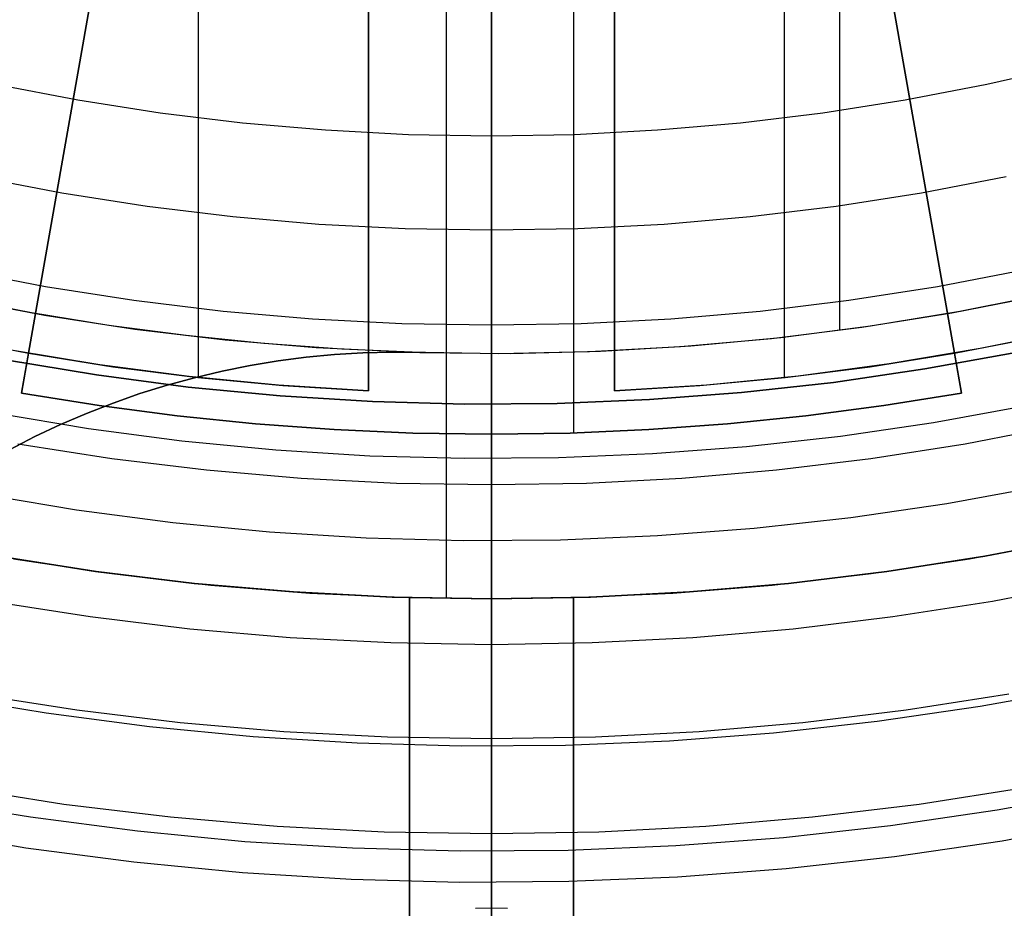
# Model space of a CAD drawing. Header units: millimetres. Extents: x 8926 to 10090, y -5004 to -3986.
# Tile 66 of 256: x 9501 to 9513, y -4392 to -4381. Entities that reach past the tile are written whole.
import ezdxf

# ---------------------------------------------------------------- set-up
doc = ezdxf.new("R2010")
doc.units = ezdxf.units.MM
for name, color, linetype in [('1', 7, 'Continuous'), ('COLOR EXT', 7, 'Continuous'), ('luz', 7, 'Continuous'), ('PLASTICO NEGRO', 7, 'Continuous')]:
    doc.layers.add(name, color=color, linetype=linetype)
doc.layers.add('BLANCO METALICO', color=7, linetype='Continuous', true_color=0xededed)

msp = doc.modelspace()

# ---------------------------------------------------------------- linework, layer by layer
at = {"layer": '1', "color": 250, "true_color": 0x111111}
for p, q in [((9506.805, -4421.498, 45.792), (9506.805, -4380.656, 45.792)), ((9506.805, -4396.529, 98.631), (9506.805, -4380.982, 98.631))]:
    msp.add_line(p, q, dxfattribs=at)
at = {"layer": 'BLANCO METALICO'}
for p, q in [((9511.049, -4385.222, 242.532), (9511.049, -4378.142, 242.532)), ((9506.805, -4378.505, 219.916), (9506.805, -4451.705, 219.916)), ((9506.805, -4451.705, 219.116), (9506.805, -4379.005, 219.116)), ((9512.512, -4384.992, 236.532), (9513.592, -4384.777, 236.532)), ((9501.201, -4385.011, 242.032), (9500.267, -4384.83, 242.032)), ((9500.267, -4384.83, 242.532), (9501.358, -4385.038, 242.532)), ((9512.417, -4385.009, 242.532), (9513.507, -4384.795, 242.532)), ((9502.141, -4385.164, 242.032), (9501.201, -4385.011, 242.032)), ((9511.319, -4385.185, 242.532), (9512.417, -4385.009, 242.532)), ((9511.424, -4385.17, 236.532), (9512.512, -4384.992, 236.532)), ((9501.358, -4385.038, 242.532), (9502.457, -4385.208, 242.532)), ((9503.084, -4385.288, 242.032), (9502.141, -4385.164, 242.032)), ((9502.457, -4385.208, 242.532), (9503.56, -4385.34, 242.532)), ((9510.216, -4385.322, 242.532), (9511.319, -4385.185, 242.532)), ((9510.332, -4385.31, 236.532), (9511.424, -4385.17, 236.532)), ((9504.031, -4385.385, 242.032), (9503.084, -4385.288, 242.032)), ((9503.56, -4385.34, 242.532), (9504.667, -4385.433, 242.532)), ((9509.109, -4385.422, 242.532), (9510.216, -4385.322, 242.532)), ((9509.235, -4385.413, 236.532), (9510.332, -4385.31, 236.532)), ((9504.981, -4385.453, 242.032), (9504.031, -4385.385, 242.032)), ((9504.667, -4385.433, 242.532), (9505.777, -4385.488, 242.532)), ((9505.239, -4385.499, 242.032), (9504.893, -4385.519, 242.032)), ((9504.893, -4385.519, 239.532), (9505.239, -4385.499, 239.532)), ((9504.893, -4385.519, 236.532), (9505.239, -4385.499, 236.532)), ((9505.239, -4385.499, 240.782), (9504.893, -4385.519, 240.782)), ((9505.239, -4385.499, 238.032), (9504.893, -4385.519, 238.032)), ((9505.932, -4385.494, 242.032), (9504.981, -4385.453, 242.032)), ((9505.585, -4385.49, 242.032), (9505.239, -4385.499, 242.032)), ((9505.239, -4385.499, 239.532), (9505.585, -4385.49, 239.532)), ((9505.239, -4385.499, 236.532), (9505.585, -4385.49, 236.532)), ((9505.585, -4385.49, 240.782), (9505.239, -4385.499, 240.782)), ((9505.585, -4385.49, 238.032), (9505.239, -4385.499, 238.032)), ((9505.932, -4385.494, 242.032), (9505.585, -4385.49, 242.032)), ((9505.585, -4385.49, 239.532), (9505.932, -4385.494, 239.532)), ((9505.585, -4385.49, 236.532), (9505.932, -4385.493, 236.532)), ((9505.932, -4385.494, 240.782), (9505.585, -4385.49, 240.782)), ((9505.932, -4385.494, 238.032), (9505.585, -4385.49, 238.032)), ((9505.777, -4385.488, 242.532), (9506.889, -4385.505, 242.532)), ((9505.932, -4385.493, 236.532), (9505.932, -4385.494, 239.532)), ((9505.932, -4385.493, 236.532), (9507.034, -4385.505, 236.532)), ((9505.932, -4385.494, 239.532), (9505.932, -4385.494, 242.032)), ((9506.889, -4385.505, 242.532), (9508, -4385.482, 242.532)), ((9507.034, -4385.505, 236.532), (9508.135, -4385.478, 236.532)), ((9508, -4385.482, 242.532), (9509.109, -4385.422, 242.532)), ((9508.135, -4385.478, 236.532), (9509.235, -4385.413, 236.532)), ((9504.204, -4385.596, 242.032), (9503.862, -4385.653, 242.032)), ((9503.862, -4385.653, 239.532), (9504.204, -4385.596, 239.532)), ((9503.862, -4385.653, 236.532), (9504.204, -4385.596, 236.532)), ((9504.204, -4385.596, 240.782), (9503.862, -4385.653, 240.782)), ((9504.204, -4385.596, 238.032), (9503.862, -4385.653, 238.032)), ((9504.548, -4385.552, 242.032), (9504.204, -4385.596, 242.032)), ((9504.204, -4385.596, 239.532), (9504.548, -4385.552, 239.532)), ((9504.204, -4385.596, 236.532), (9504.548, -4385.552, 236.532)), ((9504.548, -4385.552, 240.782), (9504.204, -4385.596, 240.782)), ((9504.548, -4385.552, 238.032), (9504.204, -4385.596, 238.032)), ((9504.893, -4385.519, 242.032), (9504.548, -4385.552, 242.032)), ((9504.548, -4385.552, 239.532), (9504.893, -4385.519, 239.532)), ((9504.548, -4385.552, 236.532), (9504.893, -4385.519, 236.532)), ((9504.893, -4385.519, 240.782), (9504.548, -4385.552, 240.782)), ((9504.893, -4385.519, 238.032), (9504.548, -4385.552, 238.032)), ((9503.522, -4385.721, 242.032), (9503.185, -4385.801, 242.032)), ((9503.185, -4385.801, 239.532), (9503.522, -4385.721, 239.532)), ((9503.185, -4385.801, 236.532), (9503.522, -4385.721, 236.532)), ((9503.522, -4385.721, 240.782), (9503.185, -4385.801, 240.782)), ((9503.522, -4385.721, 238.032), (9503.185, -4385.801, 238.032)), ((9503.862, -4385.653, 242.032), (9503.522, -4385.721, 242.032)), ((9503.522, -4385.721, 239.532), (9503.862, -4385.653, 239.532)), ((9503.522, -4385.721, 236.532), (9503.862, -4385.653, 236.532)), ((9503.862, -4385.653, 240.782), (9503.522, -4385.721, 240.782)), ((9503.862, -4385.653, 238.032), (9503.522, -4385.721, 238.032)), ((9503.185, -4385.801, 242.032), (9502.851, -4385.892, 242.032)), ((9502.851, -4385.892, 239.532), (9503.185, -4385.801, 239.532)), ((9502.851, -4385.892, 236.532), (9503.185, -4385.801, 236.532)), ((9503.185, -4385.801, 240.782), (9502.851, -4385.892, 240.782)), ((9503.185, -4385.801, 238.032), (9502.851, -4385.892, 238.032)), ((9502.851, -4385.892, 242.032), (9502.52, -4385.995, 242.032)), ((9502.52, -4385.995, 239.532), (9502.851, -4385.892, 239.532)), ((9502.52, -4385.995, 236.532), (9502.851, -4385.892, 236.532)), ((9502.851, -4385.892, 240.782), (9502.52, -4385.995, 240.782)), ((9502.851, -4385.892, 238.032), (9502.52, -4385.995, 238.032)), ((9502.52, -4385.995, 242.032), (9502.193, -4386.11, 242.032)), ((9502.193, -4386.11, 239.532), (9502.52, -4385.995, 239.532)), ((9502.193, -4386.11, 236.532), (9502.52, -4385.995, 236.532)), ((9502.52, -4385.995, 240.782), (9502.193, -4386.11, 240.782)), ((9502.52, -4385.995, 238.032), (9502.193, -4386.11, 238.032)), ((9502.193, -4386.11, 242.032), (9501.87, -4386.236, 242.032)), ((9501.87, -4386.236, 239.532), (9502.193, -4386.11, 239.532)), ((9501.87, -4386.236, 236.532), (9502.193, -4386.11, 236.532)), ((9502.193, -4386.11, 240.782), (9501.87, -4386.236, 240.782)), ((9502.193, -4386.11, 238.032), (9501.87, -4386.236, 238.032)), ((9501.87, -4386.236, 242.032), (9501.551, -4386.372, 242.032)), ((9501.551, -4386.372, 239.532), (9501.87, -4386.236, 239.532)), ((9501.551, -4386.373, 236.532), (9501.87, -4386.236, 236.532)), ((9501.87, -4386.236, 240.782), (9501.551, -4386.372, 240.782)), ((9501.87, -4386.236, 238.032), (9501.551, -4386.373, 238.032)), ((9501.551, -4386.372, 242.032), (9501.238, -4386.52, 242.032)), ((9501.238, -4386.52, 239.532), (9501.551, -4386.372, 239.532)), ((9501.551, -4386.372, 240.782), (9501.238, -4386.52, 240.782)), ((9501.238, -4386.52, 236.532), (9501.551, -4386.373, 236.532)), ((9501.551, -4386.373, 238.032), (9501.238, -4386.52, 238.032)), ((9501.238, -4386.52, 242.032), (9500.93, -4386.679, 242.032)), ((9500.93, -4386.679, 239.532), (9501.238, -4386.52, 239.532)), ((9500.93, -4386.679, 236.532), (9501.238, -4386.52, 236.532)), ((9501.238, -4386.52, 240.782), (9500.93, -4386.679, 240.782)), ((9501.238, -4386.52, 238.032), (9500.93, -4386.679, 238.032))]:
    msp.add_line(p, q, dxfattribs=at)
at = {"layer": 'COLOR EXT', "color": 30, "true_color": 0xff8d00}
for p, q in [((9501.162, -4385.503, 24.912), (9503.028, -4374.916, 24.912)), ((9510.582, -4374.916, 24.912), (9512.449, -4385.503, 24.912)), ((9502.759, -4376.442, 26.562), (9501.162, -4385.503, 26.562)), ((9512.449, -4385.503, 26.562), (9510.851, -4376.442, 26.562)), ((9503.234, -4385.799, 26.562), (9503.234, -4376.521, 26.562)), ((9510.377, -4385.799, 26.562), (9510.377, -4376.521, 26.562)), ((9505.305, -4376.748, 29.562), (9505.305, -4385.962, 29.562)), ((9505.305, -4385.962, 26.562), (9505.305, -4376.748, 26.562)), ((9505.305, -4385.962, 28.062), (9505.305, -4376.748, 28.062)), ((9506.255, -4388.492, 29.562), (9506.255, -4376.79, 29.562)), ((9508.305, -4376.748, 26.562), (9508.305, -4385.962, 26.562)), ((9508.305, -4385.962, 29.562), (9508.305, -4376.748, 29.562)), ((9508.305, -4385.962, 28.062), (9508.305, -4376.748, 28.062)), ((9501.076, -4385.988, 16.262), (9502.464, -4378.116, 16.262)), ((9511.146, -4378.116, 16.262), (9512.535, -4385.988, 16.262)), ((9507.804, -4378.431, 16.262), (9507.804, -4386.475, 16.262)), ((9513.858, -4385.222, 29.562), (9512.759, -4385.446, 29.562)), ((9500.124, -4385.302, 19.162), (9501.162, -4385.503, 19.162)), ((9500.124, -4385.302, 24.362), (9501.162, -4385.503, 24.362)), ((9512.449, -4385.503, 19.162), (9513.486, -4385.302, 19.162)), ((9512.449, -4385.503, 24.362), (9513.486, -4385.302, 24.362)), ((9502.033, -4385.644, 29.562), (9500.951, -4385.465, 29.562)), ((9512.759, -4385.446, 29.562), (9511.653, -4385.633, 29.562)), ((9501.162, -4385.503, 19.162), (9501.076, -4385.988, 19.162)), ((9501.162, -4385.503, 26.562), (9502.192, -4385.667, 26.562)), ((9501.162, -4385.503, 19.162), (9501.162, -4385.503, 26.562)), ((9511.419, -4385.667, 26.562), (9512.449, -4385.503, 26.562)), ((9512.449, -4385.503, 19.162), (9512.449, -4385.503, 26.562)), ((9512.535, -4385.988, 19.162), (9512.449, -4385.503, 19.162)), ((9503.12, -4385.787, 29.562), (9502.033, -4385.644, 29.562)), ((9502.192, -4385.667, 26.562), (9503.226, -4385.799, 26.562)), ((9510.384, -4385.799, 26.562), (9511.419, -4385.667, 26.562)), ((9511.653, -4385.633, 29.562), (9510.541, -4385.781, 29.562)), ((9504.211, -4385.893, 29.562), (9503.12, -4385.787, 29.562)), ((9503.226, -4385.799, 26.562), (9504.264, -4385.897, 26.562)), ((9509.346, -4385.897, 26.562), (9510.384, -4385.799, 26.562)), ((9510.541, -4385.781, 29.562), (9509.425, -4385.891, 29.562)), ((9505.305, -4385.962, 29.562), (9504.211, -4385.893, 29.562)), ((9504.264, -4385.897, 26.562), (9505.305, -4385.962, 26.562)), ((9505.305, -4385.962, 26.562), (9505.305, -4385.962, 29.562)), ((9509.425, -4385.891, 29.562), (9508.305, -4385.962, 29.562)), ((9508.305, -4385.962, 26.562), (9509.346, -4385.897, 26.562)), ((9508.305, -4385.962, 29.562), (9508.305, -4385.962, 26.562)), ((9501.076, -4385.988, 19.162), (9501.076, -4385.988, 16.262)), ((9501.076, -4385.988, 19.162), (9502.023, -4386.141, 19.162)), ((9502.023, -4386.141, 16.262), (9501.076, -4385.988, 16.262)), ((9502.023, -4386.141, 17.712), (9501.076, -4385.988, 17.712)), ((9512.535, -4385.988, 19.162), (9511.587, -4386.141, 19.162)), ((9511.587, -4386.141, 16.262), (9512.535, -4385.988, 16.262)), ((9512.535, -4385.988, 17.712), (9511.587, -4386.141, 17.712)), ((9512.535, -4385.988, 16.262), (9512.535, -4385.988, 19.162)), ((9502.023, -4386.141, 19.162), (9502.975, -4386.267, 19.162)), ((9502.975, -4386.267, 16.262), (9502.023, -4386.141, 16.262)), ((9502.975, -4386.267, 17.712), (9502.023, -4386.141, 17.712)), ((9511.587, -4386.141, 19.162), (9510.636, -4386.267, 19.162)), ((9510.636, -4386.267, 16.262), (9511.587, -4386.141, 16.262)), ((9511.587, -4386.141, 17.712), (9510.636, -4386.267, 17.712)), ((9502.975, -4386.267, 19.162), (9503.93, -4386.364, 19.162)), ((9503.93, -4386.364, 16.262), (9502.975, -4386.267, 16.262)), ((9503.93, -4386.364, 17.712), (9502.975, -4386.267, 17.712)), ((9510.636, -4386.267, 19.162), (9509.681, -4386.364, 19.162)), ((9509.681, -4386.364, 16.262), (9510.636, -4386.267, 16.262)), ((9510.636, -4386.267, 17.712), (9509.681, -4386.364, 17.712)), ((9503.93, -4386.364, 19.162), (9504.887, -4386.434, 19.162)), ((9504.887, -4386.434, 16.262), (9503.93, -4386.364, 16.262)), ((9504.887, -4386.434, 17.712), (9503.93, -4386.364, 17.712)), ((9504.887, -4386.434, 19.162), (9505.846, -4386.476, 19.162)), ((9505.846, -4386.476, 16.262), (9504.887, -4386.434, 16.262)), ((9505.846, -4386.476, 17.712), (9504.887, -4386.434, 17.712)), ((9508.724, -4386.434, 19.162), (9507.765, -4386.476, 19.162)), ((9507.765, -4386.476, 16.262), (9508.724, -4386.434, 16.262)), ((9508.724, -4386.434, 17.712), (9507.765, -4386.476, 17.712)), ((9509.681, -4386.364, 19.162), (9508.724, -4386.434, 19.162)), ((9508.724, -4386.434, 16.262), (9509.681, -4386.364, 16.262)), ((9509.681, -4386.364, 17.712), (9508.724, -4386.434, 17.712)), ((9505.846, -4386.476, 19.162), (9506.805, -4386.49, 19.162)), ((9506.805, -4386.49, 16.262), (9505.846, -4386.476, 16.262)), ((9506.805, -4386.49, 17.712), (9505.846, -4386.476, 17.712)), ((9507.765, -4386.476, 19.162), (9506.805, -4386.49, 19.162)), ((9506.805, -4386.49, 16.262), (9507.765, -4386.476, 16.262)), ((9507.765, -4386.476, 17.712), (9506.805, -4386.49, 17.712)), ((9506.805, -4386.49, 19.162), (9506.805, -4386.49, 16.262)), ((9506.805, -4392.269, 19.162), (9506.805, -4386.49, 19.162)), ((9514.003, -4387.748, 29.562), (9512.817, -4387.976, 29.562)), ((9512.817, -4387.976, 25.412), (9514.003, -4387.748, 25.412)), ((9512.632, -4388.008, 21.262), (9513.825, -4387.785, 21.262)), ((9500.782, -4387.974, 25.412), (9501.978, -4388.162, 25.412)), ((9501.988, -4388.163, 29.562), (9500.794, -4387.976, 29.562)), ((9500.979, -4388.008, 21.262), (9502.178, -4388.189, 21.262)), ((9511.432, -4388.189, 21.262), (9512.632, -4388.008, 21.262)), ((9512.817, -4387.976, 29.562), (9511.623, -4388.163, 29.562)), ((9511.623, -4388.163, 25.412), (9512.817, -4387.976, 25.412)), ((9501.978, -4388.162, 25.412), (9503.18, -4388.308, 25.412)), ((9503.187, -4388.309, 29.562), (9501.988, -4388.163, 29.562)), ((9502.178, -4388.189, 21.262), (9503.384, -4388.329, 21.262)), ((9510.227, -4388.329, 21.262), (9511.432, -4388.189, 21.262)), ((9511.623, -4388.163, 29.562), (9510.424, -4388.309, 29.562)), ((9510.424, -4388.309, 25.412), (9511.623, -4388.163, 25.412)), ((9503.18, -4388.308, 25.412), (9504.386, -4388.413, 25.412)), ((9504.391, -4388.413, 29.562), (9503.187, -4388.309, 29.562)), ((9503.384, -4388.329, 21.262), (9504.593, -4388.426, 21.262)), ((9509.017, -4388.426, 21.262), (9510.227, -4388.329, 21.262)), ((9510.424, -4388.309, 29.562), (9509.22, -4388.413, 29.562)), ((9509.22, -4388.413, 25.412), (9510.424, -4388.309, 25.412)), ((9504.386, -4388.413, 25.412), (9505.595, -4388.475, 25.412)), ((9505.597, -4388.475, 29.562), (9504.391, -4388.413, 29.562)), ((9504.593, -4388.426, 21.262), (9505.805, -4388.482, 21.262)), ((9505.595, -4388.475, 25.412), (9506.805, -4388.496, 25.412)), ((9506.805, -4388.496, 29.562), (9505.597, -4388.475, 29.562)), ((9505.805, -4388.482, 25.262), (9506.805, -4388.496, 25.262)), ((9505.805, -4388.482, 21.262), (9505.805, -4388.482, 25.262)), ((9505.805, -4426.498, 21.262), (9505.805, -4388.482, 21.262)), ((9505.805, -4388.482, 25.262), (9505.805, -4426.498, 25.262)), ((9505.805, -4426.498, 23.262), (9505.805, -4388.482, 23.262)), ((9508.013, -4388.475, 29.562), (9506.805, -4388.496, 29.562)), ((9506.805, -4388.496, 25.412), (9508.013, -4388.475, 25.412)), ((9506.805, -4388.496, 25.262), (9507.805, -4388.482, 25.262)), ((9506.805, -4388.496, 25.262), (9506.805, -4388.496, 29.562)), ((9506.805, -4426.505, 25.262), (9506.805, -4388.496, 25.262)), ((9507.805, -4388.482, 21.262), (9509.017, -4388.426, 21.262)), ((9507.805, -4388.482, 25.262), (9507.805, -4388.482, 21.262)), ((9507.805, -4388.482, 21.262), (9507.805, -4426.498, 21.262)), ((9507.805, -4426.498, 25.262), (9507.805, -4388.482, 25.262)), ((9507.805, -4388.482, 23.262), (9507.805, -4426.498, 23.262)), ((9509.22, -4388.413, 29.562), (9508.013, -4388.475, 29.562)), ((9508.013, -4388.475, 25.412), (9509.22, -4388.413, 25.412)), ((9506.805, -4392.269, 19.162), (9506.609, -4392.272, 19.162)), ((9507.001, -4392.272, 19.162), (9506.805, -4392.269, 19.162)), ((9506.805, -4392.319, 16.34), (9506.805, -4392.269, 19.162))]:
    msp.add_line(p, q, dxfattribs=at)
at = {"layer": 'luz', "color": 7, "true_color": 0xffffff}
for p, q in [((9506.805, -4379.617, -15.045), (9506.805, -4386.086, -16.059)), ((9506.805, -4381.402, -20.648), (9506.805, -4381.465, -20.697)), ((9506.805, -4381.465, -20.697), (9506.805, -4381.529, -20.743)), ((9506.805, -4381.529, -20.743), (9506.805, -4381.595, -20.787)), ((9506.805, -4381.595, -20.787), (9506.805, -4381.662, -20.829)), ((9506.805, -4381.662, -20.829), (9506.805, -4381.731, -20.869)), ((9506.805, -4381.731, -20.869), (9506.805, -4381.801, -20.906)), ((9506.805, -4381.801, -20.906), (9506.805, -4381.872, -20.941)), ((9506.805, -4381.872, -20.941), (9506.805, -4381.944, -20.973)), ((9506.805, -4381.944, -20.973), (9506.805, -4382.018, -21.003)), ((9506.805, -4382.018, -21.003), (9506.805, -4382.092, -21.03)), ((9512.841, -4382.225, -21.158), (9513.829, -4382, -21.158)), ((9506.805, -4382.092, -21.03), (9506.805, -4382.168, -21.055)), ((9500.77, -4382.225, -21.158), (9501.765, -4382.416, -21.158)), ((9506.805, -4382.168, -21.055), (9506.805, -4382.244, -21.077)), ((9506.805, -4382.244, -21.077), (9506.805, -4382.32, -21.096)), ((9511.846, -4382.416, -21.158), (9512.841, -4382.225, -21.158)), ((9506.805, -4382.32, -21.096), (9506.805, -4382.398, -21.113)), ((9501.765, -4382.416, -21.158), (9502.766, -4382.573, -21.158)), ((9506.805, -4382.398, -21.113), (9506.805, -4382.476, -21.128)), ((9506.805, -4382.476, -21.128), (9506.805, -4382.554, -21.139)), ((9510.845, -4382.573, -21.158), (9511.846, -4382.416, -21.158)), ((9502.766, -4382.573, -21.158), (9503.771, -4382.695, -21.158)), ((9506.805, -4382.554, -21.139), (9506.805, -4382.633, -21.148)), ((9509.839, -4382.695, -21.158), (9510.845, -4382.573, -21.158)), ((9503.771, -4382.695, -21.158), (9504.781, -4382.782, -21.158)), ((9506.805, -4382.633, -21.148), (9506.805, -4382.712, -21.154)), ((9506.805, -4382.712, -21.154), (9506.805, -4382.791, -21.158)), ((9508.83, -4382.782, -21.158), (9509.839, -4382.695, -21.158)), ((9504.781, -4382.782, -21.158), (9505.792, -4382.835, -21.158)), ((9505.792, -4382.835, -21.158), (9506.805, -4382.852, -21.158)), ((9506.805, -4382.791, -21.158), (9506.805, -4382.87, -21.158)), ((9506.805, -4382.852, -21.158), (9507.818, -4382.835, -21.158)), ((9507.818, -4382.835, -21.158), (9508.83, -4382.782, -21.158)), ((9506.805, -4382.87, -21.158), (9506.805, -4382.95, -21.156)), ((9506.805, -4382.95, -21.156), (9506.805, -4383.029, -21.152)), ((9506.805, -4383.029, -21.152), (9506.805, -4383.108, -21.144)), ((9506.805, -4383.108, -21.144), (9506.805, -4383.186, -21.134)), ((9506.805, -4383.186, -21.134), (9506.805, -4383.265, -21.121)), ((9506.805, -4383.265, -21.121), (9506.805, -4383.342, -21.106)), ((9501.567, -4383.552, -20.851), (9500.533, -4383.353, -20.851)), ((9506.805, -4383.342, -21.106), (9506.805, -4383.419, -21.088)), ((9506.805, -4383.419, -21.088), (9506.805, -4383.496, -21.067)), ((9513.078, -4383.353, -20.851), (9512.044, -4383.552, -20.851)), ((9502.607, -4383.715, -20.851), (9501.567, -4383.552, -20.851)), ((9506.805, -4383.496, -21.067), (9506.805, -4383.572, -21.044)), ((9506.805, -4383.572, -21.044), (9506.805, -4383.647, -21.018)), ((9512.044, -4383.552, -20.851), (9511.004, -4383.715, -20.851)), ((9506.805, -4383.647, -21.018), (9506.805, -4383.72, -20.989)), ((9503.652, -4383.842, -20.851), (9502.607, -4383.715, -20.851)), ((9506.805, -4383.72, -20.989), (9506.805, -4383.793, -20.958)), ((9506.805, -4383.793, -20.958), (9506.805, -4383.865, -20.925)), ((9511.004, -4383.715, -20.851), (9509.958, -4383.842, -20.851)), ((9504.701, -4383.933, -20.851), (9503.652, -4383.842, -20.851)), ((9505.753, -4383.987, -20.851), (9504.701, -4383.933, -20.851)), ((9506.805, -4383.865, -20.925), (9506.805, -4383.936, -20.889)), ((9506.805, -4383.936, -20.889), (9506.805, -4384.005, -20.851)), ((9508.91, -4383.933, -20.851), (9507.858, -4383.987, -20.851)), ((9509.958, -4383.842, -20.851), (9508.91, -4383.933, -20.851)), ((9506.805, -4384.005, -20.851), (9505.753, -4383.987, -20.851)), ((9507.858, -4383.987, -20.851), (9506.805, -4384.005, -20.851)), ((9506.805, -4384.075, -20.812), (9506.805, -4384.005, -20.851)), ((9506.805, -4384.147, -20.776), (9506.805, -4384.075, -20.812)), ((9506.805, -4384.219, -20.742), (9506.805, -4384.147, -20.776)), ((9506.805, -4384.293, -20.711), (9506.805, -4384.219, -20.742)), ((9506.805, -4384.368, -20.682), (9506.805, -4384.293, -20.711)), ((9506.805, -4384.443, -20.656), (9506.805, -4384.368, -20.682)), ((9500.296, -4384.482, -20.543), (9501.369, -4384.688, -20.543)), ((9506.805, -4384.52, -20.633), (9506.805, -4384.443, -20.656)), ((9506.805, -4384.597, -20.612), (9506.805, -4384.52, -20.633)), ((9512.242, -4384.688, -20.543), (9513.315, -4384.482, -20.543)), ((9506.805, -4384.675, -20.594), (9506.805, -4384.597, -20.612)), ((9501.369, -4384.688, -20.543), (9502.448, -4384.857, -20.543)), ((9506.805, -4384.754, -20.579), (9506.805, -4384.675, -20.594)), ((9506.805, -4384.833, -20.566), (9506.805, -4384.754, -20.579)), ((9511.162, -4384.857, -20.543), (9512.242, -4384.688, -20.543)), ((9502.448, -4384.857, -20.543), (9503.533, -4384.989, -20.543)), ((9506.805, -4384.912, -20.556), (9506.805, -4384.833, -20.566)), ((9510.078, -4384.989, -20.543), (9511.162, -4384.857, -20.543)), ((9503.533, -4384.989, -20.543), (9504.622, -4385.083, -20.543)), ((9506.805, -4384.992, -20.549), (9506.805, -4384.912, -20.556)), ((9506.805, -4385.071, -20.545), (9506.805, -4384.992, -20.549)), ((9508.989, -4385.083, -20.543), (9510.078, -4384.989, -20.543)), ((9504.622, -4385.083, -20.543), (9505.713, -4385.139, -20.543)), ((9505.713, -4385.139, -20.543), (9506.805, -4385.158, -20.543)), ((9506.805, -4385.151, -20.543), (9506.805, -4385.071, -20.545)), ((9506.805, -4385.158, -20.543), (9507.898, -4385.139, -20.543)), ((9507.898, -4385.139, -20.543), (9508.989, -4385.083, -20.543)), ((9506.805, -4385.231, -20.544), (9506.805, -4385.151, -20.543)), ((9506.805, -4385.311, -20.548), (9506.805, -4385.231, -20.544)), ((9506.805, -4385.391, -20.555), (9506.805, -4385.311, -20.548)), ((9506.805, -4385.471, -20.564), (9506.805, -4385.391, -20.555)), ((9506.805, -4385.55, -20.577), (9506.805, -4385.471, -20.564)), ((9506.805, -4385.628, -20.592), (9506.805, -4385.55, -20.577)), ((9506.805, -4385.706, -20.609), (9506.805, -4385.628, -20.592)), ((9506.805, -4385.784, -20.629), (9506.805, -4385.706, -20.609)), ((9506.805, -4385.86, -20.652), (9506.805, -4385.784, -20.629)), ((9506.805, -4385.936, -20.678), (9506.805, -4385.86, -20.652)), ((9506.805, -4386.011, -20.706), (9506.805, -4385.936, -20.678)), ((9506.805, -4386.085, -20.737), (9506.805, -4386.011, -20.706)), ((9506.805, -4386.158, -20.77), (9506.805, -4386.085, -20.737)), ((9506.805, -4386.086, -16.059), (9506.805, -4392.517, -17.296)), ((9506.805, -4386.229, -20.806), (9506.805, -4386.158, -20.77)), ((9506.805, -4386.299, -20.844), (9506.805, -4386.229, -20.806)), ((9506.805, -4386.368, -20.885), (9506.805, -4386.299, -20.844)), ((9506.805, -4386.436, -20.928), (9506.805, -4386.368, -20.885)), ((9506.805, -4386.502, -20.973), (9506.805, -4386.436, -20.928)), ((9512.576, -4386.606, -21.606), (9513.715, -4386.387, -21.606)), ((9506.805, -4386.566, -21.021), (9506.805, -4386.502, -20.973)), ((9506.805, -4386.629, -21.07), (9506.805, -4386.566, -21.021)), ((9501.034, -4386.606, -21.606), (9502.18, -4386.785, -21.606)), ((9506.805, -4386.69, -21.122), (9506.805, -4386.629, -21.07)), ((9506.805, -4386.749, -21.176), (9506.805, -4386.69, -21.122)), ((9511.43, -4386.785, -21.606), (9512.576, -4386.606, -21.606)), ((9502.18, -4386.785, -21.606), (9503.332, -4386.925, -21.606)), ((9506.805, -4386.806, -21.232), (9506.805, -4386.749, -21.176)), ((9506.805, -4386.861, -21.29), (9506.805, -4386.806, -21.232)), ((9510.279, -4386.925, -21.606), (9511.43, -4386.785, -21.606)), ((9503.332, -4386.925, -21.606), (9504.487, -4387.025, -21.606)), ((9506.805, -4386.914, -21.35), (9506.805, -4386.861, -21.29)), ((9506.805, -4386.965, -21.412), (9506.805, -4386.914, -21.35)), ((9509.123, -4387.025, -21.606), (9510.279, -4386.925, -21.606)), ((9504.487, -4387.025, -21.606), (9505.646, -4387.085, -21.606)), ((9506.805, -4387.014, -21.475), (9506.805, -4386.965, -21.412)), ((9506.805, -4387.061, -21.54), (9506.805, -4387.014, -21.475)), ((9506.805, -4387.105, -21.606), (9506.805, -4387.061, -21.54)), ((9507.965, -4387.085, -21.606), (9509.123, -4387.025, -21.606)), ((9505.646, -4387.085, -21.606), (9506.805, -4387.105, -21.606)), ((9506.805, -4387.105, -21.606), (9507.965, -4387.085, -21.606)), ((9506.805, -4387.105, -21.606), (9506.805, -4387.15, -21.673)), ((9506.805, -4387.15, -21.673), (9506.805, -4387.196, -21.738)), ((9506.805, -4387.196, -21.738), (9506.805, -4387.245, -21.801)), ((9506.805, -4387.245, -21.801), (9506.805, -4387.296, -21.863)), ((9506.805, -4387.296, -21.863), (9506.805, -4387.35, -21.923)), ((9506.805, -4387.35, -21.923), (9506.805, -4387.405, -21.98)), ((9506.805, -4387.405, -21.98), (9506.805, -4387.462, -22.036)), ((9506.805, -4387.462, -22.036), (9506.805, -4387.521, -22.09)), ((9506.805, -4387.521, -22.09), (9506.805, -4387.582, -22.142)), ((9506.805, -4387.582, -22.142), (9506.805, -4387.645, -22.192)), ((9506.805, -4387.645, -22.192), (9506.805, -4387.709, -22.24)), ((9506.805, -4387.709, -22.24), (9506.805, -4387.775, -22.285)), ((9506.805, -4387.775, -22.285), (9506.805, -4387.842, -22.328)), ((9506.805, -4387.842, -22.328), (9506.805, -4387.911, -22.368)), ((9506.805, -4387.911, -22.368), (9506.805, -4387.981, -22.407)), ((9506.805, -4387.981, -22.407), (9506.805, -4388.053, -22.443)), ((9506.805, -4388.053, -22.443), (9506.805, -4388.126, -22.476)), ((9506.805, -4388.126, -22.476), (9506.805, -4388.2, -22.507)), ((9506.805, -4388.2, -22.507), (9506.805, -4388.274, -22.535)), ((9506.805, -4388.274, -22.535), (9506.805, -4388.35, -22.56)), ((9506.805, -4388.35, -22.56), (9506.805, -4388.427, -22.583)), ((9512.911, -4388.524, -22.669), (9514.116, -4388.293, -22.669)), ((9506.805, -4388.427, -22.583), (9506.805, -4388.504, -22.604)), ((9500.7, -4388.524, -22.669), (9501.912, -4388.714, -22.669)), ((9506.805, -4388.504, -22.604), (9506.805, -4388.582, -22.621)), ((9506.805, -4388.582, -22.621), (9506.805, -4388.661, -22.636)), ((9511.698, -4388.714, -22.669), (9512.911, -4388.524, -22.669)), ((9501.912, -4388.714, -22.669), (9503.13, -4388.862, -22.669)), ((9506.805, -4388.661, -22.636), (9506.805, -4388.74, -22.648)), ((9506.805, -4388.74, -22.648), (9506.805, -4388.82, -22.658)), ((9510.48, -4388.862, -22.669), (9511.698, -4388.714, -22.669)), ((9503.13, -4388.862, -22.669), (9504.353, -4388.968, -22.669)), ((9506.805, -4388.82, -22.658), (9506.805, -4388.899, -22.664)), ((9509.258, -4388.968, -22.669), (9510.48, -4388.862, -22.669)), ((9504.353, -4388.968, -22.669), (9505.578, -4389.031, -22.669)), ((9506.805, -4388.899, -22.664), (9506.805, -4388.979, -22.668)), ((9506.805, -4388.979, -22.668), (9506.805, -4389.059, -22.669)), ((9508.032, -4389.031, -22.669), (9509.258, -4388.968, -22.669)), ((9505.578, -4389.031, -22.669), (9506.805, -4389.052, -22.669)), ((9506.805, -4389.052, -22.669), (9508.032, -4389.031, -22.669)), ((9506.805, -4389.059, -22.669), (9506.805, -4389.139, -22.668)), ((9506.805, -4389.139, -22.668), (9506.805, -4389.219, -22.663)), ((9506.805, -4389.219, -22.663), (9506.805, -4389.299, -22.656)), ((9506.805, -4389.299, -22.656), (9506.805, -4389.378, -22.646)), ((9506.805, -4389.378, -22.646), (9506.805, -4389.457, -22.634)), ((9506.805, -4389.457, -22.634), (9506.805, -4389.536, -22.618)), ((9506.805, -4389.536, -22.618), (9506.805, -4389.614, -22.6)), ((9501.753, -4389.856, -22.362), (9500.502, -4389.66, -22.362)), ((9506.805, -4389.614, -22.6), (9506.805, -4389.691, -22.58)), ((9506.805, -4389.691, -22.58), (9506.805, -4389.767, -22.556)), ((9513.109, -4389.66, -22.362), (9511.857, -4389.856, -22.362)), ((9506.805, -4389.767, -22.556), (9506.805, -4389.843, -22.53)), ((9503.011, -4390.009, -22.362), (9501.753, -4389.856, -22.362)), ((9506.805, -4389.843, -22.53), (9506.805, -4389.918, -22.502)), ((9506.805, -4389.918, -22.502), (9506.805, -4389.991, -22.47)), ((9511.857, -4389.856, -22.362), (9510.599, -4390.009, -22.362)), ((9504.273, -4390.118, -22.362), (9503.011, -4390.009, -22.362)), ((9506.805, -4389.991, -22.47), (9506.805, -4390.064, -22.437)), ((9510.599, -4390.009, -22.362), (9509.337, -4390.118, -22.362)), ((9505.539, -4390.183, -22.362), (9504.273, -4390.118, -22.362)), ((9506.805, -4390.064, -22.437), (9506.805, -4390.135, -22.4)), ((9506.805, -4390.135, -22.4), (9506.805, -4390.205, -22.362)), ((9509.337, -4390.118, -22.362), (9508.072, -4390.183, -22.362)), ((9506.805, -4390.205, -22.362), (9505.539, -4390.183, -22.362)), ((9508.072, -4390.183, -22.362), (9506.805, -4390.205, -22.362)), ((9506.805, -4390.275, -22.323), (9506.805, -4390.205, -22.362)), ((9506.805, -4390.347, -22.287), (9506.805, -4390.275, -22.323)), ((9506.805, -4390.419, -22.253), (9506.805, -4390.347, -22.287)), ((9506.805, -4390.493, -22.222), (9506.805, -4390.419, -22.253)), ((9506.805, -4390.568, -22.193), (9506.805, -4390.493, -22.222)), ((9506.805, -4390.643, -22.167), (9506.805, -4390.568, -22.193)), ((9506.805, -4390.72, -22.144), (9506.805, -4390.643, -22.167)), ((9506.805, -4390.797, -22.123), (9506.805, -4390.72, -22.144)), ((9500.304, -4390.796, -22.054), (9501.595, -4390.998, -22.054)), ((9506.805, -4390.875, -22.105), (9506.805, -4390.797, -22.123)), ((9506.805, -4390.954, -22.09), (9506.805, -4390.875, -22.105)), ((9512.016, -4390.998, -22.054), (9513.307, -4390.796, -22.054)), ((9501.595, -4390.998, -22.054), (9502.892, -4391.155, -22.054)), ((9506.805, -4391.033, -22.077), (9506.805, -4390.954, -22.09)), ((9510.719, -4391.155, -22.054), (9512.016, -4390.998, -22.054)), ((9506.805, -4391.112, -22.067), (9506.805, -4391.033, -22.077)), ((9506.805, -4391.192, -22.06), (9506.805, -4391.112, -22.067)), ((9502.892, -4391.155, -22.054), (9504.194, -4391.268, -22.054)), ((9506.805, -4391.271, -22.056), (9506.805, -4391.192, -22.06)), ((9509.417, -4391.268, -22.054), (9510.719, -4391.155, -22.054)), ((9504.194, -4391.268, -22.054), (9505.499, -4391.336, -22.054)), ((9505.499, -4391.336, -22.054), (9506.805, -4391.358, -22.054)), ((9506.805, -4391.351, -22.054), (9506.805, -4391.271, -22.056)), ((9506.805, -4391.358, -22.054), (9508.112, -4391.336, -22.054)), ((9506.805, -4391.431, -22.055), (9506.805, -4391.351, -22.054)), ((9508.112, -4391.336, -22.054), (9509.417, -4391.268, -22.054)), ((9506.805, -4391.511, -22.059), (9506.805, -4391.431, -22.055)), ((9506.805, -4391.591, -22.066), (9506.805, -4391.511, -22.059)), ((9506.805, -4391.671, -22.075), (9506.805, -4391.591, -22.066)), ((9506.805, -4391.75, -22.088), (9506.805, -4391.671, -22.075)), ((9506.805, -4391.828, -22.103), (9506.805, -4391.75, -22.088)), ((9506.805, -4391.906, -22.12), (9506.805, -4391.828, -22.103)), ((9506.805, -4391.984, -22.14), (9506.805, -4391.906, -22.12)), ((9506.805, -4392.06, -22.163), (9506.805, -4391.984, -22.14)), ((9506.805, -4392.136, -22.189), (9506.805, -4392.06, -22.163)), ((9506.805, -4392.211, -22.217), (9506.805, -4392.136, -22.189)), ((9506.805, -4392.285, -22.248), (9506.805, -4392.211, -22.217))]:
    msp.add_line(p, q, dxfattribs=at)
at = {"layer": 'PLASTICO NEGRO', "color": 254, "true_color": 0xcad1ee}
for p, q in [((9512.086, -4385.695, 31.062), (9513.194, -4385.493, 31.062)), ((9513.194, -4385.493, 29.562), (9512.086, -4385.695, 29.562)), ((9500.881, -4385.583, 31.062), (9501.992, -4385.768, 31.062)), ((9501.992, -4385.768, 29.562), (9500.881, -4385.583, 29.562)), ((9510.972, -4385.858, 31.062), (9512.086, -4385.695, 31.062)), ((9512.086, -4385.695, 29.562), (9510.972, -4385.858, 29.562)), ((9501.992, -4385.768, 31.062), (9503.108, -4385.915, 31.062)), ((9503.108, -4385.915, 29.562), (9501.992, -4385.768, 29.562)), ((9509.853, -4385.982, 31.062), (9510.972, -4385.858, 31.062)), ((9510.972, -4385.858, 29.562), (9509.853, -4385.982, 29.562)), ((9503.108, -4385.915, 31.062), (9504.229, -4386.023, 31.062)), ((9504.229, -4386.023, 29.562), (9503.108, -4385.915, 29.562)), ((9504.229, -4386.023, 31.062), (9505.353, -4386.093, 31.062)), ((9505.353, -4386.093, 29.562), (9504.229, -4386.023, 29.562)), ((9505.353, -4386.093, 31.062), (9506.479, -4386.123, 31.062)), ((9506.479, -4386.123, 29.562), (9505.353, -4386.093, 29.562)), ((9507.605, -4386.115, 31.062), (9508.73, -4386.068, 31.062)), ((9508.73, -4386.068, 29.562), (9507.605, -4386.115, 29.562)), ((9508.73, -4386.068, 31.062), (9509.853, -4385.982, 31.062)), ((9509.853, -4385.982, 29.562), (9508.73, -4386.068, 29.562)), ((9506.479, -4386.123, 31.062), (9507.605, -4386.115, 31.062)), ((9507.605, -4386.115, 29.562), (9506.479, -4386.123, 29.562)), ((9513.324, -4386.145, 31.315), (9512.194, -4386.35, 31.315)), ((9501.894, -4386.425, 31.315), (9500.76, -4386.236, 31.315)), ((9503.033, -4386.575, 31.315), (9501.894, -4386.425, 31.315)), ((9512.194, -4386.35, 31.315), (9511.057, -4386.517, 31.315)), ((9504.177, -4386.686, 31.315), (9503.033, -4386.575, 31.315)), ((9511.057, -4386.517, 31.315), (9509.915, -4386.644, 31.315)), ((9505.324, -4386.756, 31.315), (9504.177, -4386.686, 31.315)), ((9509.915, -4386.644, 31.315), (9508.769, -4386.731, 31.315)), ((9506.472, -4386.788, 31.315), (9505.324, -4386.756, 31.315)), ((9507.621, -4386.779, 31.315), (9506.472, -4386.788, 31.315)), ((9508.769, -4386.731, 31.315), (9507.621, -4386.779, 31.315)), ((9512.355, -4387.334, 30.194), (9513.519, -4387.122, 30.194)), ((9500.579, -4387.216, 30.194), (9501.747, -4387.411, 30.194)), ((9501.747, -4387.411, 30.194), (9502.92, -4387.565, 30.194)), ((9511.184, -4387.505, 30.194), (9512.355, -4387.334, 30.194)), ((9510.008, -4387.636, 30.194), (9511.184, -4387.505, 30.194)), ((9502.92, -4387.565, 30.194), (9504.098, -4387.679, 30.194)), ((9508.828, -4387.726, 30.194), (9510.008, -4387.636, 30.194)), ((9504.098, -4387.679, 30.194), (9505.279, -4387.752, 30.194)), ((9505.279, -4387.752, 30.194), (9506.462, -4387.784, 30.194)), ((9506.462, -4387.784, 30.194), (9507.646, -4387.776, 30.194)), ((9507.646, -4387.776, 30.194), (9508.828, -4387.726, 30.194)), ((9501.377, -4389.892, 34.431), (9500.124, -4389.683, 34.431)), ((9514.011, -4389.582, 34.431), (9512.761, -4389.81, 34.431)), ((9512.761, -4389.81, 34.431), (9511.504, -4389.994, 34.431)), ((9502.636, -4390.058, 34.431), (9501.377, -4389.892, 34.431)), ((9503.9, -4390.18, 34.431), (9502.636, -4390.058, 34.431)), ((9511.504, -4389.994, 34.431), (9510.242, -4390.134, 34.431)), ((9505.167, -4390.258, 34.431), (9503.9, -4390.18, 34.431)), ((9510.242, -4390.134, 34.431), (9508.976, -4390.231, 34.431)), ((9506.437, -4390.293, 34.431), (9505.167, -4390.258, 34.431)), ((9507.707, -4390.284, 34.431), (9506.437, -4390.293, 34.431)), ((9508.976, -4390.231, 34.431), (9507.707, -4390.284, 34.431)), ((9514.261, -4390.838, 33.562), (9512.968, -4391.073, 33.562)), ((9501.188, -4391.159, 33.562), (9499.891, -4390.943, 33.562)), ((9512.968, -4391.073, 33.562), (9511.668, -4391.264, 33.562)), ((9502.491, -4391.33, 33.562), (9501.188, -4391.159, 33.562)), ((9514.336, -4391.211, 35.062), (9513.03, -4391.449, 35.062)), ((9501.131, -4391.535, 35.062), (9499.822, -4391.316, 35.062)), ((9503.799, -4391.457, 33.562), (9502.491, -4391.33, 33.562)), ((9511.668, -4391.264, 33.562), (9510.362, -4391.409, 33.562)), ((9505.11, -4391.538, 33.562), (9503.799, -4391.457, 33.562)), ((9510.362, -4391.409, 33.562), (9509.051, -4391.509, 33.562)), ((9513.03, -4391.449, 35.062), (9511.717, -4391.641, 35.062)), ((9502.447, -4391.708, 35.062), (9501.131, -4391.535, 35.062)), ((9506.424, -4391.574, 33.562), (9505.11, -4391.538, 33.562)), ((9507.738, -4391.564, 33.562), (9506.424, -4391.574, 33.562)), ((9509.051, -4391.509, 33.562), (9507.738, -4391.564, 33.562)), ((9503.769, -4391.836, 35.062), (9502.447, -4391.708, 35.062)), ((9511.717, -4391.641, 35.062), (9510.397, -4391.788, 35.062)), ((9505.094, -4391.918, 35.062), (9503.769, -4391.836, 35.062)), ((9510.397, -4391.788, 35.062), (9509.074, -4391.889, 35.062)), ((9506.42, -4391.954, 35.062), (9505.094, -4391.918, 35.062)), ((9507.748, -4391.944, 35.062), (9506.42, -4391.954, 35.062)), ((9509.074, -4391.889, 35.062), (9507.748, -4391.944, 35.062))]:
    msp.add_line(p, q, dxfattribs=at)

doc.saveas('drawing.dxf')
